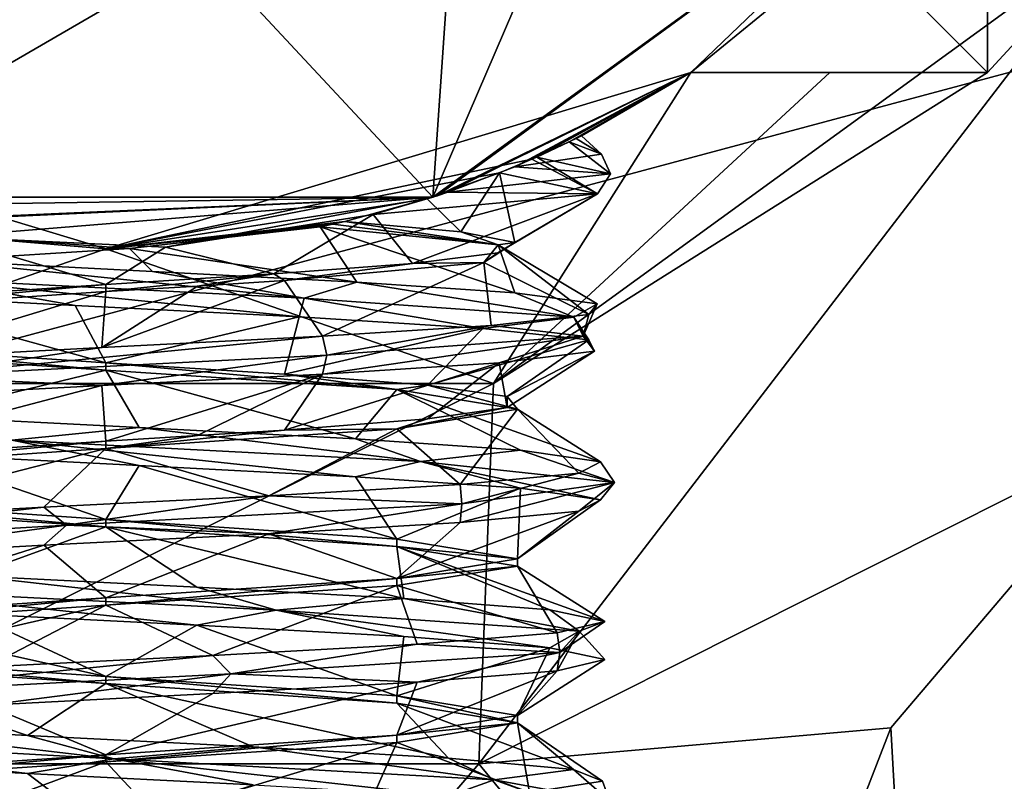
# Model space of a CAD drawing. Header units: millimetres. Extents: x -155 to 35, y -48 to 35.
# Tile 239 of 256: x -0.44 to 4.59, y -8.12 to -4.23. Entities that reach past the tile are written whole.
import ezdxf

# ---------------------------------------------------------------- set-up
doc = ezdxf.new("R2010")
doc.units = ezdxf.units.MM
doc.header["$LTSCALE"] = 65.185185
for name, color, linetype in [('2583', 7, 'CONTINUOUS'), ('2584', 7, 'CONTINUOUS'), ('2590', 7, 'CONTINUOUS'), ('2591', 7, 'CONTINUOUS'), ('2592', 7, 'CONTINUOUS'), ('2596', 7, 'CONTINUOUS'), ('2598', 7, 'CONTINUOUS'), ('2599', 7, 'CONTINUOUS'), ('2603', 7, 'CONTINUOUS'), ('2604', 7, 'CONTINUOUS'), ('2614', 7, 'CONTINUOUS'), ('2615', 7, 'CONTINUOUS'), ('2616', 7, 'CONTINUOUS'), ('2617', 7, 'CONTINUOUS'), ('2618', 7, 'CONTINUOUS'), ('2619', 7, 'CONTINUOUS'), ('2819', 7, 'CONTINUOUS'), ('2820', 7, 'CONTINUOUS'), ('2822', 7, 'CONTINUOUS'), ('2825', 7, 'CONTINUOUS'), ('2828', 7, 'CONTINUOUS'), ('2829', 7, 'CONTINUOUS'), ('2831', 7, 'CONTINUOUS'), ('2832', 7, 'CONTINUOUS'), ('2833', 7, 'CONTINUOUS'), ('2834', 7, 'CONTINUOUS'), ('2837', 7, 'CONTINUOUS'), ('2839', 7, 'CONTINUOUS')]:
    doc.layers.add(name, color=color, linetype=linetype)

msp = doc.modelspace()

# ---------------------------------------------------------------- linework, layer by layer
at = {"layer": '2583', "linetype": 'CONTINUOUS'}
for points in [[(5.303, -6.3199, 47.5), (1.9024, -8.0277, 47.5), (5.1778, -3.7617, 47.5), (5.303, -6.3199, 47.5)], [(5.1778, -3.7617, 47.5), (1.9024, -8.0277, 47.5), (1.9777, -6.0868, 47.5), (5.1778, -3.7617, 47.5)], [(1.9777, -6.0868, 47.5), (-1.9024, -8.0277, 47.5), (-1.9777, -6.0868, 47.5), (1.9777, -6.0868, 47.5)], [(1.9024, -8.0277, 47.5), (-1.9024, -8.0277, 47.5), (1.9777, -6.0868, 47.5), (1.9024, -8.0277, 47.5)]]:
    msp.add_3dface(points, dxfattribs=at)
at = {"layer": '2584', "linetype": 'CONTINUOUS'}
for points in [[(21.4, 0, 94), (-21.4, 0, 94), (-18.5329, -10.7, 94), (21.4, 0, 94)], [(18.5329, -10.7, 94), (21.4, 0, 94), (-18.5329, -10.7, 94), (18.5329, -10.7, 94)]]:
    msp.add_3dface(points, dxfattribs=at)
at = {"layer": '2590', "linetype": 'CONTINUOUS'}
for points in [[(5.1778, -3.7617, 47.5), (4.5, -4.5, 47.536), (4.5, -3.6909, 48.0799), (5.1778, -3.7617, 47.5)], [(5.1778, -3.7617, 47.5), (1.9777, -6.0868, 47.5), (4.5, -4.5, 47.536), (5.1778, -3.7617, 47.5)], [(0, -5.4, 48.5), (-1.9777, -6.0868, 47.5), (-2.985, -4.5, 48.5), (0, -5.4, 48.5)], [(2.985, -4.5, 48.5), (1.9777, -6.0868, 47.5), (0, -5.4, 48.5), (2.985, -4.5, 48.5)], [(4.5, -4.5, 47.536), (1.9777, -6.0868, 47.5), (3.6945, -4.5, 48.0777), (4.5, -4.5, 47.536)], [(3.6945, -4.5, 48.0777), (1.9777, -6.0868, 47.5), (2.985, -4.5, 48.5), (3.6945, -4.5, 48.0777)], [(1.9777, -6.0868, 47.5), (-1.9777, -6.0868, 47.5), (0, -5.4, 48.5), (1.9777, -6.0868, 47.5)]]:
    msp.add_3dface(points, dxfattribs=at)
at = {"layer": '2591', "linetype": 'CONTINUOUS'}
for points in [[(1.6686, -5.1357, 66.5), (4.3685, -3.1742, 66.5), (1.6897, -5.1288, 56.9738), (1.6686, -5.1357, 66.5)], [(4.3685, -3.1742, 66.5), (2.985, -4.5, 61), (1.6897, -5.1288, 56.9738), (4.3685, -3.1742, 66.5)], [(3.8184, -3.8184, 61), (2.985, -4.5, 61), (4.3685, -3.1742, 66.5), (3.8184, -3.8184, 61)], [(0, -5.4, 48.5), (-2.985, -4.5, 48.5), (-0.8927, -5.3257, 52.83), (0, -5.4, 48.5)], [(2.985, -4.5, 48.5), (0, -5.4, 48.5), (2.1743, -4.9429, 53.5768), (2.985, -4.5, 48.5)], [(1.6897, -5.1288, 56.9738), (2.985, -4.5, 61), (1.7451, -5.1102, 56.9273), (1.6897, -5.1288, 56.9738)], [(1.7451, -5.1102, 56.9273), (2.985, -4.5, 61), (2.0861, -4.9808, 56.461), (1.7451, -5.1102, 56.9273)], [(2.0861, -4.9808, 56.461), (2.985, -4.5, 61), (2.4004, -4.8372, 55.2976), (2.0861, -4.9808, 56.461)], [(2.1993, -4.9318, 53.6134), (2.985, -4.5, 48.5), (2.1743, -4.9429, 53.5768), (2.1993, -4.9318, 53.6134)], [(2.3649, -4.8546, 54.0549), (2.985, -4.5, 48.5), (2.1993, -4.9318, 53.6134), (2.3649, -4.8546, 54.0549)], [(2.4274, -4.8237, 54.6802), (2.985, -4.5, 48.5), (2.3649, -4.8546, 54.0549), (2.4274, -4.8237, 54.6802)], [(2.4004, -4.8372, 55.2976), (2.985, -4.5, 61), (2.4274, -4.8237, 54.6802), (2.4004, -4.8372, 55.2976)], [(2.985, -4.5, 61), (2.985, -4.5, 48.5), (2.4274, -4.8237, 54.6802), (2.985, -4.5, 61)], [(2.1743, -4.9429, 53.5768), (0, -5.4, 48.5), (2.0083, -5.0127, 53.4338), (2.1743, -4.9429, 53.5768)], [(2.0083, -5.0127, 53.4338), (0, -5.4, 48.5), (1.6388, -5.1453, 53.366), (2.0083, -5.0127, 53.4338)], [(-1.6686, -5.1357, 66.5), (1.6686, -5.1357, 66.5), (-1.5122, -5.184, 57.0493), (-1.6686, -5.1357, 66.5)], [(-1.5122, -5.184, 57.0493), (1.6686, -5.1357, 66.5), (-1.2154, -5.2614, 57.2983), (-1.5122, -5.184, 57.0493)], [(-1.2154, -5.2614, 57.2983), (1.6686, -5.1357, 66.5), (-1.1923, -5.2667, 57.3101), (-1.2154, -5.2614, 57.2983)], [(1.6686, -5.1357, 66.5), (-0.8134, -5.3384, 57.4134), (-1.1923, -5.2667, 57.3101), (1.6686, -5.1357, 66.5)], [(-0.8134, -5.3384, 57.4134), (1.6686, -5.1357, 66.5), (0.3043, -5.3914, 57.3533), (-0.8134, -5.3384, 57.4134)], [(1.6388, -5.1453, 53.366), (0, -5.4, 48.5), (1.2194, -5.2605, 53.2903), (1.6388, -5.1453, 53.366)], [(0.3043, -5.3914, 57.3533), (1.6686, -5.1357, 66.5), (1.3633, -5.2251, 57.1512), (0.3043, -5.3914, 57.3533)], [(1.3633, -5.2251, 57.1512), (1.6686, -5.1357, 66.5), (1.6897, -5.1288, 56.9738), (1.3633, -5.2251, 57.1512)], [(1.2194, -5.2605, 53.2903), (0, -5.4, 48.5), (1.1571, -5.2746, 53.2476), (1.2194, -5.2605, 53.2903)], [(1.1571, -5.2746, 53.2476), (0, -5.4, 48.5), (1.0936, -5.2881, 53.2072), (1.1571, -5.2746, 53.2476)], [(0.1206, -5.3987, 52.6303), (0, -5.4, 48.5), (-0.8927, -5.3257, 52.83), (0.1206, -5.3987, 52.6303)], [(1.0936, -5.2881, 53.2072), (0, -5.4, 48.5), (0.1206, -5.3987, 52.6303), (1.0936, -5.2881, 53.2072)]]:
    msp.add_3dface(points, dxfattribs=at)
at = {"layer": '2592', "linetype": 'CONTINUOUS'}
for points in [[(4.3685, -3.1742, 66.5), (1.6686, -5.1357, 66.5), (2.8084, -2.4891, 66.9414), (4.3685, -3.1742, 66.5)], [(2.8084, -2.4891, 66.9414), (1.6686, -5.1357, 66.5), (1.7892, -3.3884, 66.9202), (2.8084, -2.4891, 66.9414)], [(1.7892, -3.3884, 66.9202), (1.6686, -5.1357, 66.5), (0.4986, -3.8786, 66.8991), (1.7892, -3.3884, 66.9202)], [(1.6686, -5.1357, 66.5), (-1.6686, -5.1357, 66.5), (0.4986, -3.8786, 66.8991), (1.6686, -5.1357, 66.5)], [(0.4986, -3.8786, 66.8991), (-1.6686, -5.1357, 66.5), (-0.9027, -3.8853, 66.8781), (0.4986, -3.8786, 66.8991)]]:
    msp.add_3dface(points, dxfattribs=at)
at = {"layer": '2596', "linetype": 'CONTINUOUS'}
for points in [[(4.5, -4.5, 47.536), (3.6945, -4.5, 48.0777), (2.985, -4.5, 61), (4.5, -4.5, 47.536)], [(4.5, -4.5, 47.536), (2.985, -4.5, 61), (4.5, -4.5, 61), (4.5, -4.5, 47.536)], [(3.6945, -4.5, 48.0777), (2.985, -4.5, 48.5), (2.985, -4.5, 61), (3.6945, -4.5, 48.0777)]]:
    msp.add_3dface(points, dxfattribs=at)
at = {"layer": '2598', "linetype": 'CONTINUOUS'}
for points in [[(0, -6.0184, 52.9), (1.4849, -6.1184, 53.515), (0, -5.9816, 52.9), (0, -6.0184, 52.9)], [(0, -5.9816, 52.9), (1.4849, -6.1184, 53.515), (0.9112, -6.0388, 53.108), (0, -5.9816, 52.9)], [(0.9112, -6.0388, 53.108), (1.4849, -6.1184, 53.515), (1.6419, -6.0959, 53.6907), (0.9112, -6.0388, 53.108)], [(1.4849, -6.1184, 53.515), (2.1, -6.2184, 54.9998), (1.6419, -6.0959, 53.6907), (1.4849, -6.1184, 53.515)], [(1.6419, -6.0959, 53.6907), (2.1, -6.2184, 54.9998), (2.0473, -6.1531, 54.5327), (1.6419, -6.0959, 53.6907)], [(2.0473, -6.1531, 54.5327), (2.1, -6.2184, 54.9998), (2.0474, -6.2102, 55.4672), (2.0473, -6.1531, 54.5327)], [(2.1, -6.2184, 54.9998), (1.4852, -6.3184, 56.4847), (2.0474, -6.2102, 55.4672), (2.1, -6.2184, 54.9998)], [(2.0474, -6.2102, 55.4672), (1.4852, -6.3184, 56.4847), (1.6419, -6.2673, 56.3092), (2.0474, -6.2102, 55.4672)], [(1.6419, -6.2673, 56.3092), (1.4852, -6.3184, 56.4847), (0.9112, -6.3245, 56.892), (1.6419, -6.2673, 56.3092)], [(1.4852, -6.3184, 56.4847), (0, -6.4184, 57.1), (0.9112, -6.3245, 56.892), (1.4852, -6.3184, 56.4847)], [(0.9112, -6.3245, 56.892), (0, -6.4184, 57.1), (0.4673, -6.3531, 57.0473), (0.9112, -6.3245, 56.892)], [(0, -6.4184, 57.1), (0, -6.3816, 57.1), (0.4673, -6.3531, 57.0473), (0, -6.4184, 57.1)]]:
    msp.add_3dface(points, dxfattribs=at)
at = {"layer": '2599', "linetype": 'CONTINUOUS'}
for points in [[(-1.4851, -5.6816, 56.4848), (0, -5.5816, 57.1), (-1.4849, -5.7184, 56.485), (-1.4851, -5.6816, 56.4848)], [(0, -5.5816, 57.1), (0, -5.6184, 57.1), (-1.4849, -5.7184, 56.485), (0, -5.5816, 57.1)], [(0, -6.0184, 52.9), (-1.4849, -5.8816, 53.5151), (-1.485, -5.9184, 53.5152), (0, -6.0184, 52.9)], [(0, -6.0184, 52.9), (0, -5.9816, 52.9), (-1.4849, -5.8816, 53.5151), (0, -6.0184, 52.9)]]:
    msp.add_3dface(points, dxfattribs=at)
at = {"layer": '2603', "linetype": 'CONTINUOUS'}
for points in [[(5.303, -6.3199, 91.5), (4.6702, -19.7041, 91.5), (4.0058, -7.8442, 91.5), (5.303, -6.3199, 91.5)], [(4.6702, -19.7041, 91.5), (3.2821, -9.7103, 91.5), (4.0058, -7.8442, 91.5), (4.6702, -19.7041, 91.5)]]:
    msp.add_3dface(points, dxfattribs=at)
at = {"layer": '2604', "linetype": 'CONTINUOUS'}
for points in [[(5.303, -6.3199, 91.5), (4.0058, -7.8442, 91.5), (5.303, -6.3199, 51), (5.303, -6.3199, 91.5)], [(5.303, -6.3199, 51), (4.0058, -7.8442, 91.5), (4.0058, -7.8442, 51), (5.303, -6.3199, 51)], [(3.2821, -9.7103, 91.5), (3.2821, -9.7103, 51), (4.0058, -7.8442, 51), (3.2821, -9.7103, 91.5)], [(4.0058, -7.8442, 91.5), (3.2821, -9.7103, 91.5), (4.0058, -7.8442, 51), (4.0058, -7.8442, 91.5)]]:
    msp.add_3dface(points, dxfattribs=at)
at = {"layer": '2614', "linetype": 'CONTINUOUS'}
for points in [[(1.1281, -5.9429, 57.3425), (-1.0182, -6.0512, 57.3924), (1.105, -5.8459, 57.2946), (1.1281, -5.9429, 57.3425)], [(1.105, -5.8459, 57.2946), (-1.0182, -6.0512, 57.3924), (-0.0212, -5.9041, 57.5467), (1.105, -5.8459, 57.2946)], [(-0.0212, -5.9041, 57.5467), (-1.0182, -6.0512, 57.3924), (-1.143, -5.9623, 57.2759), (-0.0212, -5.9041, 57.5467)], [(-1.0182, -6.0512, 57.3924), (1.1281, -5.9429, 57.3425), (-0.0212, -6.098, 57.5467), (-1.0182, -6.0512, 57.3924)], [(-0.0212, -6.098, 57.5467), (1.1281, -5.9429, 57.3425), (1.105, -6.0398, 57.2946), (-0.0212, -6.098, 57.5467)], [(-1.143, -6.1562, 57.2759), (-1.0182, -6.0512, 57.3924), (-0.0212, -6.098, 57.5467), (-1.143, -6.1562, 57.2759)], [(-0.9697, -6.2533, 52.6451), (-0.4801, -6.3764, 52.4447), (0.1692, -6.3115, 52.4588), (-0.9697, -6.2533, 52.6451)], [(-0.4801, -6.3764, 52.4447), (1.6053, -6.4847, 52.9548), (0.1692, -6.3115, 52.4588), (-0.4801, -6.3764, 52.4447)], [(0.1692, -6.3115, 52.4588), (1.6053, -6.4847, 52.9548), (1.2734, -6.3697, 52.7944), (0.1692, -6.3115, 52.4588)], [(0.1692, -6.5055, 52.4588), (-0.4801, -6.3764, 52.4447), (-0.9697, -6.4473, 52.6451), (0.1692, -6.5055, 52.4588)], [(1.6053, -6.4847, 52.9548), (-0.4801, -6.3764, 52.4447), (1.2734, -6.5637, 52.7944), (1.6053, -6.4847, 52.9548)], [(1.2734, -6.5637, 52.7944), (-0.4801, -6.3764, 52.4447), (0.1692, -6.5055, 52.4588), (1.2734, -6.5637, 52.7944)], [(1.2734, -6.3697, 52.7944), (1.6053, -6.4847, 52.9548), (2.1161, -6.4279, 53.5829), (1.2734, -6.3697, 52.7944)], [(1.6053, -6.4847, 52.9548), (2.5962, -6.5931, 54.8592), (2.1161, -6.4279, 53.5829), (1.6053, -6.4847, 52.9548)], [(2.1161, -6.4279, 53.5829), (2.5962, -6.5931, 54.8592), (2.5243, -6.4861, 54.6623), (2.1161, -6.4279, 53.5829)], [(2.1161, -6.6219, 53.5829), (1.6053, -6.4847, 52.9548), (1.2734, -6.5637, 52.7944), (2.1161, -6.6219, 53.5829)], [(2.5962, -6.5931, 54.8592), (1.6053, -6.4847, 52.9548), (2.5243, -6.6801, 54.6623), (2.5962, -6.5931, 54.8592)], [(2.5243, -6.6801, 54.6623), (1.6053, -6.4847, 52.9548), (2.1161, -6.6219, 53.5829), (2.5243, -6.6801, 54.6623)], [(2.5243, -6.4861, 54.6623), (2.5962, -6.5931, 54.8592), (2.4142, -6.5443, 55.8111), (2.5243, -6.4861, 54.6623)], [(2.4142, -6.5443, 55.8111), (1.817, -6.7015, 56.8597), (1.8083, -6.6025, 56.7934), (2.4142, -6.5443, 55.8111)], [(2.5962, -6.5931, 54.8592), (1.817, -6.7015, 56.8597), (2.4142, -6.5443, 55.8111), (2.5962, -6.5931, 54.8592)], [(1.8083, -6.6025, 56.7934), (1.817, -6.7015, 56.8597), (0.8312, -6.6607, 57.4073), (1.8083, -6.6025, 56.7934)], [(1.817, -6.7015, 56.8597), (2.5962, -6.5931, 54.8592), (1.8083, -6.7965, 56.7934), (1.817, -6.7015, 56.8597)], [(1.8083, -6.7965, 56.7934), (2.5962, -6.5931, 54.8592), (2.4142, -6.7383, 55.8111), (1.8083, -6.7965, 56.7934)], [(2.4142, -6.7383, 55.8111), (2.5962, -6.5931, 54.8592), (2.5243, -6.6801, 54.6623), (2.4142, -6.7383, 55.8111)], [(0.8312, -6.6607, 57.4073), (-0.201, -6.8099, 57.5922), (-0.3167, -6.7189, 57.527), (0.8312, -6.6607, 57.4073)], [(1.817, -6.7015, 56.8597), (-0.201, -6.8099, 57.5922), (0.8312, -6.6607, 57.4073), (1.817, -6.7015, 56.8597)], [(-0.201, -6.8099, 57.5922), (-2.082, -6.9182, 56.5574), (-0.3167, -6.7189, 57.527), (-0.201, -6.8099, 57.5922)], [(-0.3167, -6.7189, 57.527), (-2.082, -6.9182, 56.5574), (-1.3995, -6.7771, 57.1278), (-0.3167, -6.7189, 57.527)], [(-0.201, -6.8099, 57.5922), (1.817, -6.7015, 56.8597), (0.8312, -6.8547, 57.4073), (-0.201, -6.8099, 57.5922)], [(0.8312, -6.8547, 57.4073), (1.817, -6.7015, 56.8597), (1.8083, -6.7965, 56.7934), (0.8312, -6.8547, 57.4073)], [(-2.082, -6.9182, 56.5574), (-0.201, -6.8099, 57.5922), (-1.3995, -6.9711, 57.1278), (-2.082, -6.9182, 56.5574)], [(-1.3995, -6.9711, 57.1278), (-0.201, -6.8099, 57.5922), (-0.3167, -6.9129, 57.527), (-1.3995, -6.9711, 57.1278)], [(-0.3167, -6.9129, 57.527), (-0.201, -6.8099, 57.5922), (0.8312, -6.8547, 57.4073), (-0.3167, -6.9129, 57.527)], [(-1.2709, -7.135, 52.7318), (0.8682, -7.2433, 52.5492), (-0.6898, -7.0681, 52.5484), (-1.2709, -7.135, 52.7318)], [(-0.6898, -7.0681, 52.5484), (0.8682, -7.2433, 52.5492), (0.4631, -7.1263, 52.4957), (-0.6898, -7.0681, 52.5484)], [(0.8682, -7.2433, 52.5492), (-1.2709, -7.135, 52.7318), (0.4631, -7.3203, 52.4957), (0.8682, -7.2433, 52.5492)], [(0.4631, -7.3203, 52.4957), (-1.2709, -7.135, 52.7318), (-0.6898, -7.2621, 52.5484), (0.4631, -7.3203, 52.4957)], [(0.4631, -7.1263, 52.4957), (0.8682, -7.2433, 52.5492), (1.5208, -7.1845, 52.9572), (0.4631, -7.1263, 52.4957)], [(0.8682, -7.2433, 52.5492), (2.4153, -7.3517, 54.0376), (1.5208, -7.1845, 52.9572), (0.8682, -7.2433, 52.5492)], [(1.5208, -7.1845, 52.9572), (2.4153, -7.3517, 54.0376), (2.2663, -7.2427, 53.8381), (1.5208, -7.1845, 52.9572)], [(1.5208, -7.3785, 52.9572), (0.8682, -7.2433, 52.5492), (0.4631, -7.3203, 52.4957), (1.5208, -7.3785, 52.9572)], [(2.4153, -7.3517, 54.0376), (0.8682, -7.2433, 52.5492), (2.2663, -7.4367, 53.8381), (2.4153, -7.3517, 54.0376)], [(2.2663, -7.4367, 53.8381), (0.8682, -7.2433, 52.5492), (1.5208, -7.3785, 52.9572), (2.2663, -7.4367, 53.8381)], [(2.2663, -7.2427, 53.8381), (2.4153, -7.3517, 54.0376), (2.5464, -7.3009, 54.9577), (2.2663, -7.2427, 53.8381)], [(2.5464, -7.3009, 54.9577), (2.3157, -7.4601, 56.1822), (2.3037, -7.3591, 56.0859), (2.5464, -7.3009, 54.9577)], [(2.4153, -7.3517, 54.0376), (2.3157, -7.4601, 56.1822), (2.5464, -7.3009, 54.9577), (2.4153, -7.3517, 54.0376)], [(2.3037, -7.3591, 56.0859), (2.3157, -7.4601, 56.1822), (1.5879, -7.4173, 56.9912), (2.3037, -7.3591, 56.0859)], [(2.5464, -7.4949, 54.9577), (2.4153, -7.3517, 54.0376), (2.2663, -7.4367, 53.8381), (2.5464, -7.4949, 54.9577)], [(2.3157, -7.4601, 56.1822), (2.4153, -7.3517, 54.0376), (2.3037, -7.5531, 56.0859), (2.3157, -7.4601, 56.1822)], [(2.3037, -7.5531, 56.0859), (2.4153, -7.3517, 54.0376), (2.5464, -7.4949, 54.9577), (2.3037, -7.5531, 56.0859)], [(1.5879, -7.4173, 56.9912), (0.6372, -7.5685, 57.5207), (0.5461, -7.4755, 57.4876), (1.5879, -7.4173, 56.9912)], [(2.3157, -7.4601, 56.1822), (0.6372, -7.5685, 57.5207), (1.5879, -7.4173, 56.9912), (2.3157, -7.4601, 56.1822)], [(0.6372, -7.5685, 57.5207), (-1.4757, -7.6768, 57.1406), (0.5461, -7.4755, 57.4876), (0.6372, -7.5685, 57.5207)], [(0.5461, -7.4755, 57.4876), (-1.4757, -7.6768, 57.1406), (-0.6079, -7.5337, 57.4732), (0.5461, -7.4755, 57.4876)], [(0.6372, -7.5685, 57.5207), (2.3157, -7.4601, 56.1822), (1.5879, -7.6113, 56.9912), (0.6372, -7.5685, 57.5207)], [(1.5879, -7.6113, 56.9912), (2.3157, -7.4601, 56.1822), (2.3037, -7.5531, 56.0859), (1.5879, -7.6113, 56.9912)], [(-1.4757, -7.6768, 57.1406), (0.6372, -7.5685, 57.5207), (-0.6079, -7.7277, 57.4732), (-1.4757, -7.6768, 57.1406)], [(-0.6079, -7.7277, 57.4732), (0.6372, -7.5685, 57.5207), (0.5461, -7.6695, 57.4876), (-0.6079, -7.7277, 57.4732)], [(0.5461, -7.6695, 57.4876), (0.6372, -7.5685, 57.5207), (1.5879, -7.6113, 56.9912), (0.5461, -7.6695, 57.4876)], [(-1.9286, -7.8936, 53.2563), (0.0402, -8.002, 52.4003), (-1.4694, -7.8247, 52.9199), (-1.9286, -7.8936, 53.2563)], [(-1.4694, -7.8247, 52.9199), (0.0402, -8.002, 52.4003), (-0.4005, -7.8829, 52.4849), (-1.4694, -7.8247, 52.9199)], [(-0.4005, -7.8829, 52.4849), (0.0402, -8.002, 52.4003), (0.7507, -7.9411, 52.5664), (-0.4005, -7.8829, 52.4849)], [(0.0402, -8.002, 52.4003), (-1.9286, -7.8936, 53.2563), (-0.4005, -8.0769, 52.4849), (0.0402, -8.002, 52.4003)], [(-0.4005, -8.0769, 52.4849), (-1.9286, -7.8936, 53.2563), (-1.4694, -8.0187, 52.9199), (-0.4005, -8.0769, 52.4849)], [(0.0402, -8.002, 52.4003), (1.9816, -8.1103, 53.3168), (0.7507, -7.9411, 52.5664), (0.0402, -8.002, 52.4003)], [(0.7507, -7.9411, 52.5664), (1.9816, -8.1103, 53.3168), (1.7477, -7.9993, 53.1475), (0.7507, -7.9411, 52.5664)], [(0.7507, -8.1351, 52.5664), (0.0402, -8.002, 52.4003), (-0.4005, -8.0769, 52.4849), (0.7507, -8.1351, 52.5664)], [(1.9816, -8.1103, 53.3168), (0.0402, -8.002, 52.4003), (1.7477, -8.1933, 53.1475), (1.9816, -8.1103, 53.3168)], [(1.7477, -8.1933, 53.1475), (0.0402, -8.002, 52.4003), (0.7507, -8.1351, 52.5664), (1.7477, -8.1933, 53.1475)], [(1.7477, -7.9993, 53.1475), (1.9816, -8.1103, 53.3168), (2.3859, -8.0575, 54.1091), (1.7477, -7.9993, 53.1475)], [(1.9816, -8.1103, 53.3168), (2.572, -8.2187, 55.3809), (2.3859, -8.0575, 54.1091), (1.9816, -8.1103, 53.3168)], [(2.3859, -8.0575, 54.1091), (2.572, -8.2187, 55.3809), (2.5341, -8.1157, 55.2536), (2.3859, -8.0575, 54.1091)], [(2.3859, -8.2515, 54.1091), (1.9816, -8.1103, 53.3168), (1.7477, -8.1933, 53.1475), (2.3859, -8.2515, 54.1091)], [(2.572, -8.2187, 55.3809), (1.9816, -8.1103, 53.3168), (2.5341, -8.3097, 55.2536), (2.572, -8.2187, 55.3809)], [(2.5341, -8.3097, 55.2536), (1.9816, -8.1103, 53.3168), (2.3859, -8.2515, 54.1091), (2.5341, -8.3097, 55.2536)], [(2.5341, -8.1157, 55.2536), (2.572, -8.2187, 55.3809), (2.162, -8.1739, 56.346), (2.5341, -8.1157, 55.2536)]]:
    msp.add_3dface(points, dxfattribs=at)
at = {"layer": '2615', "linetype": 'CONTINUOUS'}
for points in [[(0, -6.3816, 57.1), (-0.0212, -6.098, 57.5467), (1.105, -6.0398, 57.2946), (0, -6.3816, 57.1)], [(0.4673, -6.3531, 57.0473), (0, -6.3816, 57.1), (1.105, -6.0398, 57.2946), (0.4673, -6.3531, 57.0473)], [(0.9112, -6.3245, 56.892), (0.4673, -6.3531, 57.0473), (1.105, -6.0398, 57.2946), (0.9112, -6.3245, 56.892)], [(-0.0212, -6.098, 57.5467), (0, -6.3816, 57.1), (-1.4849, -6.4816, 56.485), (-0.0212, -6.098, 57.5467)], [(-1.143, -6.1562, 57.2759), (-0.0212, -6.098, 57.5467), (-1.4849, -6.4816, 56.485), (-1.143, -6.1562, 57.2759)], [(0, -6.7816, 52.9), (-0.9697, -6.4473, 52.6451), (-1.485, -6.6816, 53.5152), (0, -6.7816, 52.9)], [(0.1692, -6.5055, 52.4588), (-0.9697, -6.4473, 52.6451), (0, -6.7816, 52.9), (0.1692, -6.5055, 52.4588)], [(1.4849, -6.8816, 53.515), (0.1692, -6.5055, 52.4588), (0, -6.7816, 52.9), (1.4849, -6.8816, 53.515)], [(1.2734, -6.5637, 52.7944), (0.1692, -6.5055, 52.4588), (1.4849, -6.8816, 53.515), (1.2734, -6.5637, 52.7944)], [(2.1161, -6.6219, 53.5829), (1.2734, -6.5637, 52.7944), (1.4849, -6.8816, 53.515), (2.1161, -6.6219, 53.5829)], [(2.1, -6.9816, 54.9998), (2.1161, -6.6219, 53.5829), (1.4849, -6.8816, 53.515), (2.1, -6.9816, 54.9998)], [(2.5243, -6.6801, 54.6623), (2.1161, -6.6219, 53.5829), (2.1, -6.9816, 54.9998), (2.5243, -6.6801, 54.6623)], [(2.4142, -6.7383, 55.8111), (2.5243, -6.6801, 54.6623), (2.1, -6.9816, 54.9998), (2.4142, -6.7383, 55.8111)], [(1.8083, -6.7965, 56.7934), (2.4142, -6.7383, 55.8111), (1.4852, -7.0816, 56.4847), (1.8083, -6.7965, 56.7934)], [(1.4852, -7.0816, 56.4847), (2.4142, -6.7383, 55.8111), (2.1, -6.9816, 54.9998), (1.4852, -7.0816, 56.4847)], [(0.8312, -6.8547, 57.4073), (1.8083, -6.7965, 56.7934), (1.4852, -7.0816, 56.4847), (0.8312, -6.8547, 57.4073)], [(-0.3167, -6.9129, 57.527), (0.8312, -6.8547, 57.4073), (0, -7.1816, 57.1), (-0.3167, -6.9129, 57.527)], [(0, -7.1816, 57.1), (0.8312, -6.8547, 57.4073), (1.4852, -7.0816, 56.4847), (0, -7.1816, 57.1)], [(-1.3995, -6.9711, 57.1278), (-0.3167, -6.9129, 57.527), (-1.4849, -7.2816, 56.485), (-1.3995, -6.9711, 57.1278)], [(-1.4849, -7.2816, 56.485), (-0.3167, -6.9129, 57.527), (0, -7.1816, 57.1), (-1.4849, -7.2816, 56.485)], [(-0.6898, -7.2621, 52.5484), (-1.701, -7.2039, 53.1045), (0, -7.5816, 52.9), (-0.6898, -7.2621, 52.5484)], [(0, -7.5816, 52.9), (-1.701, -7.2039, 53.1045), (-1.4848, -7.4816, 53.515), (0, -7.5816, 52.9)], [(0.4631, -7.3203, 52.4957), (-0.6898, -7.2621, 52.5484), (0, -7.5816, 52.9), (0.4631, -7.3203, 52.4957)], [(1.4849, -7.6816, 53.515), (0.4631, -7.3203, 52.4957), (0, -7.5816, 52.9), (1.4849, -7.6816, 53.515)], [(1.5208, -7.3785, 52.9572), (0.4631, -7.3203, 52.4957), (1.4849, -7.6816, 53.515), (1.5208, -7.3785, 52.9572)], [(2.2663, -7.4367, 53.8381), (1.5208, -7.3785, 52.9572), (1.4849, -7.6816, 53.515), (2.2663, -7.4367, 53.8381)], [(2.1, -7.7816, 54.9999), (2.2663, -7.4367, 53.8381), (1.4849, -7.6816, 53.515), (2.1, -7.7816, 54.9999)], [(2.5464, -7.4949, 54.9577), (2.2663, -7.4367, 53.8381), (2.1, -7.7816, 54.9999), (2.5464, -7.4949, 54.9577)], [(2.3037, -7.5531, 56.0859), (2.5464, -7.4949, 54.9577), (2.1, -7.7816, 54.9999), (2.3037, -7.5531, 56.0859)], [(1.5879, -7.6113, 56.9912), (2.3037, -7.5531, 56.0859), (1.485, -7.8816, 56.4848), (1.5879, -7.6113, 56.9912)], [(1.485, -7.8816, 56.4848), (2.3037, -7.5531, 56.0859), (2.1, -7.7816, 54.9999), (1.485, -7.8816, 56.4848)], [(0.5461, -7.6695, 57.4876), (1.5879, -7.6113, 56.9912), (0, -7.9816, 57.1), (0.5461, -7.6695, 57.4876)], [(0, -7.9816, 57.1), (1.5879, -7.6113, 56.9912), (1.485, -7.8816, 56.4848), (0, -7.9816, 57.1)], [(-0.6079, -7.7277, 57.4732), (0.5461, -7.6695, 57.4876), (0, -7.9816, 57.1), (-0.6079, -7.7277, 57.4732)], [(-1.4848, -8.0816, 56.4851), (-0.6079, -7.7277, 57.4732), (0, -7.9816, 57.1), (-1.4848, -8.0816, 56.4851)], [(0, -8.3816, 52.9), (-1.4694, -8.0187, 52.9199), (-1.485, -8.2816, 53.5152), (0, -8.3816, 52.9)], [(-0.4005, -8.0769, 52.4849), (-1.4694, -8.0187, 52.9199), (0, -8.3816, 52.9), (-0.4005, -8.0769, 52.4849)], [(0.7507, -8.1351, 52.5664), (-0.4005, -8.0769, 52.4849), (0, -8.3816, 52.9), (0.7507, -8.1351, 52.5664)]]:
    msp.add_3dface(points, dxfattribs=at)
at = {"layer": '2616', "linetype": 'CONTINUOUS'}
for points in [[(1.105, -5.8459, 57.2946), (-0.0212, -5.9041, 57.5467), (0.9112, -5.5612, 56.892), (1.105, -5.8459, 57.2946)], [(0.9112, -5.5612, 56.892), (-0.0212, -5.9041, 57.5467), (0.4673, -5.5898, 57.0473), (0.9112, -5.5612, 56.892)], [(-1.4849, -5.7184, 56.485), (0, -5.6184, 57.1), (-1.143, -5.9623, 57.2759), (-1.4849, -5.7184, 56.485)], [(0, -5.6184, 57.1), (-0.0212, -5.9041, 57.5467), (-1.143, -5.9623, 57.2759), (0, -5.6184, 57.1)], [(-0.0212, -5.9041, 57.5467), (0, -5.6184, 57.1), (0.4673, -5.5898, 57.0473), (-0.0212, -5.9041, 57.5467)], [(0, -6.0184, 52.9), (-1.485, -5.9184, 53.5152), (-0.9697, -6.2533, 52.6451), (0, -6.0184, 52.9)], [(0, -6.0184, 52.9), (-0.9697, -6.2533, 52.6451), (0.1692, -6.3115, 52.4588), (0, -6.0184, 52.9)], [(1.4849, -6.1184, 53.515), (0, -6.0184, 52.9), (1.2734, -6.3697, 52.7944), (1.4849, -6.1184, 53.515)], [(0, -6.0184, 52.9), (0.1692, -6.3115, 52.4588), (1.2734, -6.3697, 52.7944), (0, -6.0184, 52.9)], [(1.4849, -6.1184, 53.515), (1.2734, -6.3697, 52.7944), (2.1161, -6.4279, 53.5829), (1.4849, -6.1184, 53.515)], [(2.1, -6.2184, 54.9998), (1.4849, -6.1184, 53.515), (2.5243, -6.4861, 54.6623), (2.1, -6.2184, 54.9998)], [(1.4849, -6.1184, 53.515), (2.1161, -6.4279, 53.5829), (2.5243, -6.4861, 54.6623), (1.4849, -6.1184, 53.515)], [(1.4852, -6.3184, 56.4847), (2.1, -6.2184, 54.9998), (1.8083, -6.6025, 56.7934), (1.4852, -6.3184, 56.4847)], [(2.1, -6.2184, 54.9998), (2.4142, -6.5443, 55.8111), (1.8083, -6.6025, 56.7934), (2.1, -6.2184, 54.9998)], [(2.1, -6.2184, 54.9998), (2.5243, -6.4861, 54.6623), (2.4142, -6.5443, 55.8111), (2.1, -6.2184, 54.9998)], [(0, -6.4184, 57.1), (1.4852, -6.3184, 56.4847), (0.8312, -6.6607, 57.4073), (0, -6.4184, 57.1)], [(1.4852, -6.3184, 56.4847), (1.8083, -6.6025, 56.7934), (0.8312, -6.6607, 57.4073), (1.4852, -6.3184, 56.4847)], [(0, -6.4184, 57.1), (-1.3995, -6.7771, 57.1278), (-1.4849, -6.5184, 56.485), (0, -6.4184, 57.1)], [(0, -6.4184, 57.1), (-0.3167, -6.7189, 57.527), (-1.3995, -6.7771, 57.1278), (0, -6.4184, 57.1)], [(0, -6.4184, 57.1), (0.8312, -6.6607, 57.4073), (-0.3167, -6.7189, 57.527), (0, -6.4184, 57.1)], [(-1.4848, -6.7184, 53.515), (-0.6898, -7.0681, 52.5484), (0, -6.8184, 52.9), (-1.4848, -6.7184, 53.515)], [(-0.6898, -7.0681, 52.5484), (0.4631, -7.1263, 52.4957), (0, -6.8184, 52.9), (-0.6898, -7.0681, 52.5484)], [(0.4631, -7.1263, 52.4957), (1.5208, -7.1845, 52.9572), (0, -6.8184, 52.9), (0.4631, -7.1263, 52.4957)], [(0, -6.8184, 52.9), (1.5208, -7.1845, 52.9572), (1.4849, -6.9184, 53.515), (0, -6.8184, 52.9)], [(1.5208, -7.1845, 52.9572), (2.2663, -7.2427, 53.8381), (1.4849, -6.9184, 53.515), (1.5208, -7.1845, 52.9572)], [(2.2663, -7.2427, 53.8381), (2.5464, -7.3009, 54.9577), (1.4849, -6.9184, 53.515), (2.2663, -7.2427, 53.8381)], [(1.4849, -6.9184, 53.515), (2.5464, -7.3009, 54.9577), (2.1, -7.0184, 54.9999), (1.4849, -6.9184, 53.515)], [(2.1, -7.0184, 54.9999), (2.3037, -7.3591, 56.0859), (1.485, -7.1184, 56.4848), (2.1, -7.0184, 54.9999)], [(2.5464, -7.3009, 54.9577), (2.3037, -7.3591, 56.0859), (2.1, -7.0184, 54.9999), (2.5464, -7.3009, 54.9577)], [(1.485, -7.1184, 56.4848), (0.5461, -7.4755, 57.4876), (0, -7.2184, 57.1), (1.485, -7.1184, 56.4848)], [(1.5879, -7.4173, 56.9912), (0.5461, -7.4755, 57.4876), (1.485, -7.1184, 56.4848), (1.5879, -7.4173, 56.9912)], [(2.3037, -7.3591, 56.0859), (1.5879, -7.4173, 56.9912), (1.485, -7.1184, 56.4848), (2.3037, -7.3591, 56.0859)], [(-0.6079, -7.5337, 57.4732), (-1.637, -7.5919, 56.951), (0, -7.2184, 57.1), (-0.6079, -7.5337, 57.4732)], [(0, -7.2184, 57.1), (-1.637, -7.5919, 56.951), (-1.4848, -7.3184, 56.4851), (0, -7.2184, 57.1)], [(0.5461, -7.4755, 57.4876), (-0.6079, -7.5337, 57.4732), (0, -7.2184, 57.1), (0.5461, -7.4755, 57.4876)], [(-1.4694, -7.8247, 52.9199), (-0.4005, -7.8829, 52.4849), (-1.485, -7.5184, 53.5152), (-1.4694, -7.8247, 52.9199)], [(-1.485, -7.5184, 53.5152), (-0.4005, -7.8829, 52.4849), (0, -7.6184, 52.9), (-1.485, -7.5184, 53.5152)], [(-0.4005, -7.8829, 52.4849), (0.7507, -7.9411, 52.5664), (0, -7.6184, 52.9), (-0.4005, -7.8829, 52.4849)], [(0.7507, -7.9411, 52.5664), (1.7477, -7.9993, 53.1475), (0, -7.6184, 52.9), (0.7507, -7.9411, 52.5664)], [(0, -7.6184, 52.9), (1.7477, -7.9993, 53.1475), (1.4849, -7.7184, 53.515), (0, -7.6184, 52.9)], [(1.7477, -7.9993, 53.1475), (2.3859, -8.0575, 54.1091), (1.4849, -7.7184, 53.515), (1.7477, -7.9993, 53.1475)], [(1.4849, -7.7184, 53.515), (2.3859, -8.0575, 54.1091), (2.1, -7.8184, 55), (1.4849, -7.7184, 53.515)], [(2.1, -7.8184, 55), (2.162, -8.1739, 56.346), (1.4848, -7.9184, 56.485), (2.1, -7.8184, 55)], [(2.3859, -8.0575, 54.1091), (2.5341, -8.1157, 55.2536), (2.1, -7.8184, 55), (2.3859, -8.0575, 54.1091)], [(2.5341, -8.1157, 55.2536), (2.162, -8.1739, 56.346), (2.1, -7.8184, 55), (2.5341, -8.1157, 55.2536)], [(1.4848, -7.9184, 56.485), (0.2536, -8.2903, 57.5341), (0, -8.0184, 57.1), (1.4848, -7.9184, 56.485)], [(1.346, -8.2321, 57.162), (0.2536, -8.2903, 57.5341), (1.4848, -7.9184, 56.485), (1.346, -8.2321, 57.162)], [(2.162, -8.1739, 56.346), (1.346, -8.2321, 57.162), (1.4848, -7.9184, 56.485), (2.162, -8.1739, 56.346)], [(0, -8.0184, 57.1), (-0.8909, -8.3485, 57.3859), (-1.4849, -8.1184, 56.485), (0, -8.0184, 57.1)], [(0.2536, -8.2903, 57.5341), (-0.8909, -8.3485, 57.3859), (0, -8.0184, 57.1), (0.2536, -8.2903, 57.5341)]]:
    msp.add_3dface(points, dxfattribs=at)
at = {"layer": '2617', "linetype": 'CONTINUOUS'}
for points in [[(-0.9264, -5.5536, 52.5706), (1.0124, -5.6509, 52.6052), (-0.8488, -5.4597, 52.5988), (-0.9264, -5.5536, 52.5706)], [(-0.8488, -5.4597, 52.5988), (1.0124, -5.6509, 52.6052), (0.2377, -5.5149, 52.4643), (-0.8488, -5.4597, 52.5988)], [(0.2377, -5.5149, 52.4643), (1.0124, -5.6509, 52.6052), (1.2802, -5.5701, 52.7984), (0.2377, -5.5149, 52.4643)], [(-0.1574, -5.6891, 52.4581), (-0.9264, -5.5536, 52.5706), (-1.2676, -5.6307, 52.7911), (-0.1574, -5.6891, 52.4581)], [(1.0124, -5.6509, 52.6052), (-0.9264, -5.5536, 52.5706), (0.9853, -5.7476, 52.6515), (1.0124, -5.6509, 52.6052)], [(0.9853, -5.7476, 52.6515), (-0.9264, -5.5536, 52.5706), (-0.1574, -5.6891, 52.4581), (0.9853, -5.7476, 52.6515)], [(1.0124, -5.6509, 52.6052), (2.3881, -5.7482, 53.9718), (1.2802, -5.5701, 52.7984), (1.0124, -5.6509, 52.6052)], [(1.2802, -5.5701, 52.7984), (2.3881, -5.7482, 53.9718), (2.0862, -5.6252, 53.5392), (1.2802, -5.5701, 52.7984)], [(2.0862, -5.6252, 53.5392), (2.3881, -5.7482, 53.9718), (2.5067, -5.6804, 54.5499), (2.0862, -5.6252, 53.5392)], [(1.924, -5.806, 53.3314), (1.0124, -5.6509, 52.6052), (0.9853, -5.7476, 52.6515), (1.924, -5.806, 53.3314)], [(2.3881, -5.7482, 53.9718), (1.0124, -5.6509, 52.6052), (1.924, -5.806, 53.3314), (2.3881, -5.7482, 53.9718)], [(2.3881, -5.7482, 53.9718), (2.4354, -5.8455, 55.9104), (2.5067, -5.6804, 54.5499), (2.3881, -5.7482, 53.9718)], [(2.5067, -5.6804, 54.5499), (2.4354, -5.8455, 55.9104), (2.4641, -5.7355, 55.6438), (2.5067, -5.6804, 54.5499)], [(2.4642, -5.8645, 54.3568), (2.3881, -5.7482, 53.9718), (1.924, -5.806, 53.3314), (2.4642, -5.8645, 54.3568)], [(2.4641, -5.7355, 55.6438), (2.4354, -5.8455, 55.9104), (1.9662, -5.7907, 56.6187), (2.4641, -5.7355, 55.6438)], [(2.4354, -5.8455, 55.9104), (2.3881, -5.7482, 53.9718), (2.4941, -5.9229, 55.5154), (2.4354, -5.8455, 55.9104)], [(2.4941, -5.9229, 55.5154), (2.3881, -5.7482, 53.9718), (2.4642, -5.8645, 54.3568), (2.4941, -5.9229, 55.5154)], [(1.1281, -5.9429, 57.3425), (1.105, -5.8459, 57.2946), (1.9662, -5.7907, 56.6187), (1.1281, -5.9429, 57.3425)], [(2.4354, -5.8455, 55.9104), (1.1281, -5.9429, 57.3425), (1.9662, -5.7907, 56.6187), (2.4354, -5.8455, 55.9104)], [(1.105, -6.0398, 57.2946), (1.1281, -5.9429, 57.3425), (2.4354, -5.8455, 55.9104), (1.105, -6.0398, 57.2946)], [(1.105, -6.0398, 57.2946), (2.4354, -5.8455, 55.9104), (2.0074, -5.9814, 56.5673), (1.105, -6.0398, 57.2946)], [(2.0074, -5.9814, 56.5673), (2.4354, -5.8455, 55.9104), (2.4941, -5.9229, 55.5154), (2.0074, -5.9814, 56.5673)]]:
    msp.add_3dface(points, dxfattribs=at)
at = {"layer": '2618', "linetype": 'CONTINUOUS'}
for points in [[(2.0083, -5.0127, 53.4338), (1.6388, -5.1453, 53.366), (1.8109, -5.314, 53.9367), (2.0083, -5.0127, 53.4338)], [(2.0872, -5.3675, 54.7681), (2.0083, -5.0127, 53.4338), (1.8109, -5.314, 53.9367), (2.0872, -5.3675, 54.7681)], [(2.0083, -5.0127, 53.4338), (2.0872, -5.3675, 54.7681), (2.5093, -5.1189, 55.4354), (2.0083, -5.0127, 53.4338)], [(1.5647, -5.4746, 56.4006), (1.3633, -5.2251, 57.1512), (2.5093, -5.1189, 55.4354), (1.5647, -5.4746, 56.4006)], [(2.0001, -5.4211, 55.6401), (1.5647, -5.4746, 56.4006), (2.5093, -5.1189, 55.4354), (2.0001, -5.4211, 55.6401)], [(2.0872, -5.3675, 54.7681), (2.0001, -5.4211, 55.6401), (2.5093, -5.1189, 55.4354), (2.0872, -5.3675, 54.7681)], [(1.6388, -5.1453, 53.366), (1.2194, -5.2605, 53.2903), (1.8109, -5.314, 53.9367), (1.6388, -5.1453, 53.366)], [(0.3043, -5.3914, 57.3533), (1.3633, -5.2251, 57.1512), (0.857, -5.5281, 56.9172), (0.3043, -5.3914, 57.3533)], [(0.857, -5.5281, 56.9172), (1.3633, -5.2251, 57.1512), (1.5647, -5.4746, 56.4006), (0.857, -5.5281, 56.9172)], [(-0.8134, -5.3384, 57.4134), (0, -5.5816, 57.1), (-1.4851, -5.6816, 56.4848), (-0.8134, -5.3384, 57.4134)], [(-0.8134, -5.3384, 57.4134), (0.3043, -5.3914, 57.3533), (0, -5.5816, 57.1), (-0.8134, -5.3384, 57.4134)], [(0, -5.5816, 57.1), (0.3043, -5.3914, 57.3533), (0.857, -5.5281, 56.9172), (0, -5.5816, 57.1)], [(-1.4849, -5.8816, 53.5151), (0, -5.9816, 52.9), (-1.2676, -5.6307, 52.7911), (-1.4849, -5.8816, 53.5151)], [(0, -5.9816, 52.9), (-0.1574, -5.6891, 52.4581), (-1.2676, -5.6307, 52.7911), (0, -5.9816, 52.9)], [(0, -5.9816, 52.9), (0.9853, -5.7476, 52.6515), (-0.1574, -5.6891, 52.4581), (0, -5.9816, 52.9)], [(0, -5.9816, 52.9), (0.9112, -6.0388, 53.108), (0.9853, -5.7476, 52.6515), (0, -5.9816, 52.9)], [(0.9112, -6.0388, 53.108), (1.924, -5.806, 53.3314), (0.9853, -5.7476, 52.6515), (0.9112, -6.0388, 53.108)], [(0.9112, -6.0388, 53.108), (1.6419, -6.0959, 53.6907), (1.924, -5.806, 53.3314), (0.9112, -6.0388, 53.108)], [(1.6419, -6.0959, 53.6907), (2.4642, -5.8645, 54.3568), (1.924, -5.806, 53.3314), (1.6419, -6.0959, 53.6907)], [(1.6419, -6.0959, 53.6907), (2.0473, -6.1531, 54.5327), (2.4642, -5.8645, 54.3568), (1.6419, -6.0959, 53.6907)], [(2.0473, -6.1531, 54.5327), (2.4941, -5.9229, 55.5154), (2.4642, -5.8645, 54.3568), (2.0473, -6.1531, 54.5327)], [(2.0474, -6.2102, 55.4672), (2.0074, -5.9814, 56.5673), (2.4941, -5.9229, 55.5154), (2.0474, -6.2102, 55.4672)], [(2.0473, -6.1531, 54.5327), (2.0474, -6.2102, 55.4672), (2.4941, -5.9229, 55.5154), (2.0473, -6.1531, 54.5327)], [(1.6419, -6.2673, 56.3092), (0.9112, -6.3245, 56.892), (2.0074, -5.9814, 56.5673), (1.6419, -6.2673, 56.3092)], [(0.9112, -6.3245, 56.892), (1.105, -6.0398, 57.2946), (2.0074, -5.9814, 56.5673), (0.9112, -6.3245, 56.892)], [(2.0474, -6.2102, 55.4672), (1.6419, -6.2673, 56.3092), (2.0074, -5.9814, 56.5673), (2.0474, -6.2102, 55.4672)]]:
    msp.add_3dface(points, dxfattribs=at)
at = {"layer": '2619', "linetype": 'CONTINUOUS'}
for points in [[(0.1206, -5.3987, 52.6303), (-0.8927, -5.3257, 52.83), (-0.8488, -5.4597, 52.5988), (0.1206, -5.3987, 52.6303)], [(1.0936, -5.2881, 53.2072), (0.1206, -5.3987, 52.6303), (1.2802, -5.5701, 52.7984), (1.0936, -5.2881, 53.2072)], [(1.0936, -5.2881, 53.2072), (1.2802, -5.5701, 52.7984), (2.0862, -5.6252, 53.5392), (1.0936, -5.2881, 53.2072)], [(1.0936, -5.2881, 53.2072), (2.0862, -5.6252, 53.5392), (2.0012, -5.3792, 54.3633), (1.0936, -5.2881, 53.2072)], [(0.1206, -5.3987, 52.6303), (-0.8488, -5.4597, 52.5988), (0.2377, -5.5149, 52.4643), (0.1206, -5.3987, 52.6303)], [(0.1206, -5.3987, 52.6303), (0.2377, -5.5149, 52.4643), (1.2802, -5.5701, 52.7984), (0.1206, -5.3987, 52.6303)], [(2.0012, -5.3792, 54.3633), (2.4641, -5.7355, 55.6438), (1.9285, -5.4702, 55.8312), (2.0012, -5.3792, 54.3633)], [(2.0862, -5.6252, 53.5392), (2.5067, -5.6804, 54.5499), (2.0012, -5.3792, 54.3633), (2.0862, -5.6252, 53.5392)], [(2.5067, -5.6804, 54.5499), (2.4641, -5.7355, 55.6438), (2.0012, -5.3792, 54.3633), (2.5067, -5.6804, 54.5499)], [(1.105, -5.8459, 57.2946), (0.9112, -5.5612, 56.892), (1.9285, -5.4702, 55.8312), (1.105, -5.8459, 57.2946)], [(1.9662, -5.7907, 56.6187), (1.105, -5.8459, 57.2946), (1.9285, -5.4702, 55.8312), (1.9662, -5.7907, 56.6187)], [(2.4641, -5.7355, 55.6438), (1.9662, -5.7907, 56.6187), (1.9285, -5.4702, 55.8312), (2.4641, -5.7355, 55.6438)]]:
    msp.add_3dface(points, dxfattribs=at)
at = {"layer": '2819', "linetype": 'CONTINUOUS'}
for points in [[(5.303, -6.3199, 51), (4.0058, -7.8442, 51), (1.9025, -8.0277, 51), (5.303, -6.3199, 51)], [(4.0058, -7.8442, 51), (3.2821, -9.7103, 51), (1.9025, -8.0277, 51), (4.0058, -7.8442, 51)], [(0, -10.25, 51), (-3.2821, -9.7103, 51), (-1.9025, -8.0277, 51), (0, -10.25, 51)], [(1.9025, -8.0277, 51), (0, -10.25, 51), (-1.9025, -8.0277, 51), (1.9025, -8.0277, 51)], [(3.2821, -9.7103, 51), (0, -10.25, 51), (1.9025, -8.0277, 51), (3.2821, -9.7103, 51)]]:
    msp.add_3dface(points, dxfattribs=at)
at = {"layer": '2820', "linetype": 'CONTINUOUS'}
for points in [[(1.9024, -8.0277, 47.5), (5.303, -6.3199, 47.5), (1.9025, -8.0277, 51), (1.9024, -8.0277, 47.5)], [(5.303, -6.3199, 47.5), (5.303, -6.3199, 51), (1.9025, -8.0277, 51), (5.303, -6.3199, 47.5)], [(-1.9024, -8.0277, 47.5), (1.9024, -8.0277, 47.5), (-1.9025, -8.0277, 51), (-1.9024, -8.0277, 47.5)], [(1.9024, -8.0277, 47.5), (1.9025, -8.0277, 51), (-1.9025, -8.0277, 51), (1.9024, -8.0277, 47.5)]]:
    msp.add_3dface(points, dxfattribs=at)
at = {"layer": '2822', "linetype": 'CONTINUOUS'}
for points in [[(3.8184, -3.8184, 61), (4.5, -2.985, 61), (4.5, -4.5, 61), (3.8184, -3.8184, 61)], [(2.985, -4.5, 61), (3.8184, -3.8184, 61), (4.5, -4.5, 61), (2.985, -4.5, 61)]]:
    msp.add_3dface(points, dxfattribs=at)
at = {"layer": '2825', "linetype": 'CONTINUOUS'}
for points in [[(4.5, -2.985, 48.5), (4.5, -3.6909, 48.0799), (4.5, -4.5, 61), (4.5, -2.985, 48.5)], [(4.5, -2.985, 61), (4.5, -2.985, 48.5), (4.5, -4.5, 61), (4.5, -2.985, 61)], [(4.5, -3.6909, 48.0799), (4.5, -4.5, 47.536), (4.5, -4.5, 61), (4.5, -3.6909, 48.0799)]]:
    msp.add_3dface(points, dxfattribs=at)
at = {"layer": '2828', "linetype": 'CONTINUOUS'}
for points in [[(1.4849, -6.8816, 53.515), (0, -6.7816, 52.9), (1.4849, -6.9184, 53.515), (1.4849, -6.8816, 53.515)], [(0, -6.7816, 52.9), (0, -6.8184, 52.9), (1.4849, -6.9184, 53.515), (0, -6.7816, 52.9)], [(2.1, -6.9816, 54.9998), (1.4849, -6.8816, 53.515), (1.4849, -6.9184, 53.515), (2.1, -6.9816, 54.9998)], [(2.1, -6.9816, 54.9998), (1.4849, -6.9184, 53.515), (2.1, -7.0184, 54.9999), (2.1, -6.9816, 54.9998)], [(1.4852, -7.0816, 56.4847), (2.1, -6.9816, 54.9998), (2.1, -7.0184, 54.9999), (1.4852, -7.0816, 56.4847)], [(1.4852, -7.0816, 56.4847), (2.1, -7.0184, 54.9999), (1.485, -7.1184, 56.4848), (1.4852, -7.0816, 56.4847)], [(0, -7.1816, 57.1), (1.4852, -7.0816, 56.4847), (0, -7.2184, 57.1), (0, -7.1816, 57.1)], [(1.4852, -7.0816, 56.4847), (1.485, -7.1184, 56.4848), (0, -7.2184, 57.1), (1.4852, -7.0816, 56.4847)]]:
    msp.add_3dface(points, dxfattribs=at)
at = {"layer": '2829', "linetype": 'CONTINUOUS'}
for points in [[(1.4849, -7.6816, 53.515), (0, -7.5816, 52.9), (1.4849, -7.7184, 53.515), (1.4849, -7.6816, 53.515)], [(0, -7.5816, 52.9), (0, -7.6184, 52.9), (1.4849, -7.7184, 53.515), (0, -7.5816, 52.9)], [(2.1, -7.7816, 54.9999), (1.4849, -7.6816, 53.515), (2.1, -7.8184, 55), (2.1, -7.7816, 54.9999)], [(1.4849, -7.6816, 53.515), (1.4849, -7.7184, 53.515), (2.1, -7.8184, 55), (1.4849, -7.6816, 53.515)], [(1.485, -7.8816, 56.4848), (2.1, -7.7816, 54.9999), (2.1, -7.8184, 55), (1.485, -7.8816, 56.4848)], [(1.485, -7.8816, 56.4848), (2.1, -7.8184, 55), (1.4848, -7.9184, 56.485), (1.485, -7.8816, 56.4848)], [(0, -7.9816, 57.1), (1.485, -7.8816, 56.4848), (0, -8.0184, 57.1), (0, -7.9816, 57.1)], [(1.485, -7.8816, 56.4848), (1.4848, -7.9184, 56.485), (0, -8.0184, 57.1), (1.485, -7.8816, 56.4848)]]:
    msp.add_3dface(points, dxfattribs=at)
at = {"layer": '2831', "linetype": 'CONTINUOUS'}
for points in [[(1.1571, -5.2746, 53.2476), (1.0936, -5.2881, 53.2072), (2.0012, -5.3792, 54.3633), (1.1571, -5.2746, 53.2476)], [(1.2194, -5.2605, 53.2903), (1.1571, -5.2746, 53.2476), (2.0012, -5.3792, 54.3633), (1.2194, -5.2605, 53.2903)], [(1.8109, -5.314, 53.9367), (1.2194, -5.2605, 53.2903), (2.0012, -5.3792, 54.3633), (1.8109, -5.314, 53.9367)], [(2.0872, -5.3675, 54.7681), (1.8109, -5.314, 53.9367), (2.0012, -5.3792, 54.3633), (2.0872, -5.3675, 54.7681)], [(2.0001, -5.4211, 55.6401), (2.0872, -5.3675, 54.7681), (1.9285, -5.4702, 55.8312), (2.0001, -5.4211, 55.6401)], [(2.0872, -5.3675, 54.7681), (2.0012, -5.3792, 54.3633), (1.9285, -5.4702, 55.8312), (2.0872, -5.3675, 54.7681)], [(1.5647, -5.4746, 56.4006), (2.0001, -5.4211, 55.6401), (1.9285, -5.4702, 55.8312), (1.5647, -5.4746, 56.4006)], [(0.9112, -5.5612, 56.892), (0.857, -5.5281, 56.9172), (1.5647, -5.4746, 56.4006), (0.9112, -5.5612, 56.892)], [(0.9112, -5.5612, 56.892), (1.5647, -5.4746, 56.4006), (1.9285, -5.4702, 55.8312), (0.9112, -5.5612, 56.892)], [(0, -5.6184, 57.1), (0, -5.5816, 57.1), (0.857, -5.5281, 56.9172), (0, -5.6184, 57.1)], [(0.4673, -5.5898, 57.0473), (0, -5.6184, 57.1), (0.857, -5.5281, 56.9172), (0.4673, -5.5898, 57.0473)], [(0.9112, -5.5612, 56.892), (0.4673, -5.5898, 57.0473), (0.857, -5.5281, 56.9172), (0.9112, -5.5612, 56.892)]]:
    msp.add_3dface(points, dxfattribs=at)
at = {"layer": '2832', "linetype": 'CONTINUOUS'}
for points in [[(0, -6.3816, 57.1), (0, -6.4184, 57.1), (-1.4849, -6.5184, 56.485), (0, -6.3816, 57.1)], [(-1.4849, -6.4816, 56.485), (0, -6.3816, 57.1), (-1.4849, -6.5184, 56.485), (-1.4849, -6.4816, 56.485)], [(0, -6.7816, 52.9), (-1.485, -6.6816, 53.5152), (0, -6.8184, 52.9), (0, -6.7816, 52.9)], [(-1.485, -6.6816, 53.5152), (-1.4848, -6.7184, 53.515), (0, -6.8184, 52.9), (-1.485, -6.6816, 53.5152)]]:
    msp.add_3dface(points, dxfattribs=at)
at = {"layer": '2833', "linetype": 'CONTINUOUS'}
for points in [[(-1.4849, -7.2816, 56.485), (0, -7.1816, 57.1), (-1.4848, -7.3184, 56.4851), (-1.4849, -7.2816, 56.485)], [(0, -7.1816, 57.1), (0, -7.2184, 57.1), (-1.4848, -7.3184, 56.4851), (0, -7.1816, 57.1)], [(-1.4848, -7.4816, 53.515), (-1.485, -7.5184, 53.5152), (0, -7.6184, 52.9), (-1.4848, -7.4816, 53.515)], [(0, -7.5816, 52.9), (-1.4848, -7.4816, 53.515), (0, -7.6184, 52.9), (0, -7.5816, 52.9)]]:
    msp.add_3dface(points, dxfattribs=at)
at = {"layer": '2834', "linetype": 'CONTINUOUS'}
for points in [[(-1.4848, -8.0816, 56.4851), (0, -7.9816, 57.1), (-1.4849, -8.1184, 56.485), (-1.4848, -8.0816, 56.4851)], [(0, -7.9816, 57.1), (0, -8.0184, 57.1), (-1.4849, -8.1184, 56.485), (0, -7.9816, 57.1)]]:
    msp.add_3dface(points, dxfattribs=at)
at = {"layer": '2837', "linetype": 'CONTINUOUS'}
for points in [[(2.3649, -4.8546, 54.0549), (2.1993, -4.9318, 53.6134), (2.5759, -5.0174, 55.3535), (2.3649, -4.8546, 54.0549)], [(2.3649, -4.8546, 54.0549), (2.5759, -5.0174, 55.3535), (2.5299, -4.9177, 55.2932), (2.3649, -4.8546, 54.0549)], [(2.5759, -5.0174, 55.3535), (2.0861, -4.9808, 56.461), (2.5299, -4.9177, 55.2932), (2.5759, -5.0174, 55.3535)], [(2.1743, -4.9429, 53.5768), (2.0083, -5.0127, 53.4338), (2.5093, -5.1189, 55.4354), (2.1743, -4.9429, 53.5768)], [(2.1993, -4.9318, 53.6134), (2.1743, -4.9429, 53.5768), (2.5093, -5.1189, 55.4354), (2.1993, -4.9318, 53.6134)], [(2.1993, -4.9318, 53.6134), (2.5093, -5.1189, 55.4354), (2.5759, -5.0174, 55.3535), (2.1993, -4.9318, 53.6134)], [(1.7451, -5.1102, 56.9273), (2.0861, -4.9808, 56.461), (2.5759, -5.0174, 55.3535), (1.7451, -5.1102, 56.9273)], [(2.5093, -5.1189, 55.4354), (1.7451, -5.1102, 56.9273), (2.5759, -5.0174, 55.3535), (2.5093, -5.1189, 55.4354)], [(1.3633, -5.2251, 57.1512), (1.6897, -5.1288, 56.9738), (1.7451, -5.1102, 56.9273), (1.3633, -5.2251, 57.1512)], [(1.3633, -5.2251, 57.1512), (1.7451, -5.1102, 56.9273), (2.5093, -5.1189, 55.4354), (1.3633, -5.2251, 57.1512)]]:
    msp.add_3dface(points, dxfattribs=at)
at = {"layer": '2839', "linetype": 'CONTINUOUS'}
for points in [[(2.4274, -4.8237, 54.6802), (2.3649, -4.8546, 54.0549), (2.5299, -4.9177, 55.2932), (2.4274, -4.8237, 54.6802)], [(2.4004, -4.8372, 55.2976), (2.4274, -4.8237, 54.6802), (2.5299, -4.9177, 55.2932), (2.4004, -4.8372, 55.2976)], [(2.0861, -4.9808, 56.461), (2.4004, -4.8372, 55.2976), (2.5299, -4.9177, 55.2932), (2.0861, -4.9808, 56.461)]]:
    msp.add_3dface(points, dxfattribs=at)

doc.saveas('drawing.dxf')
